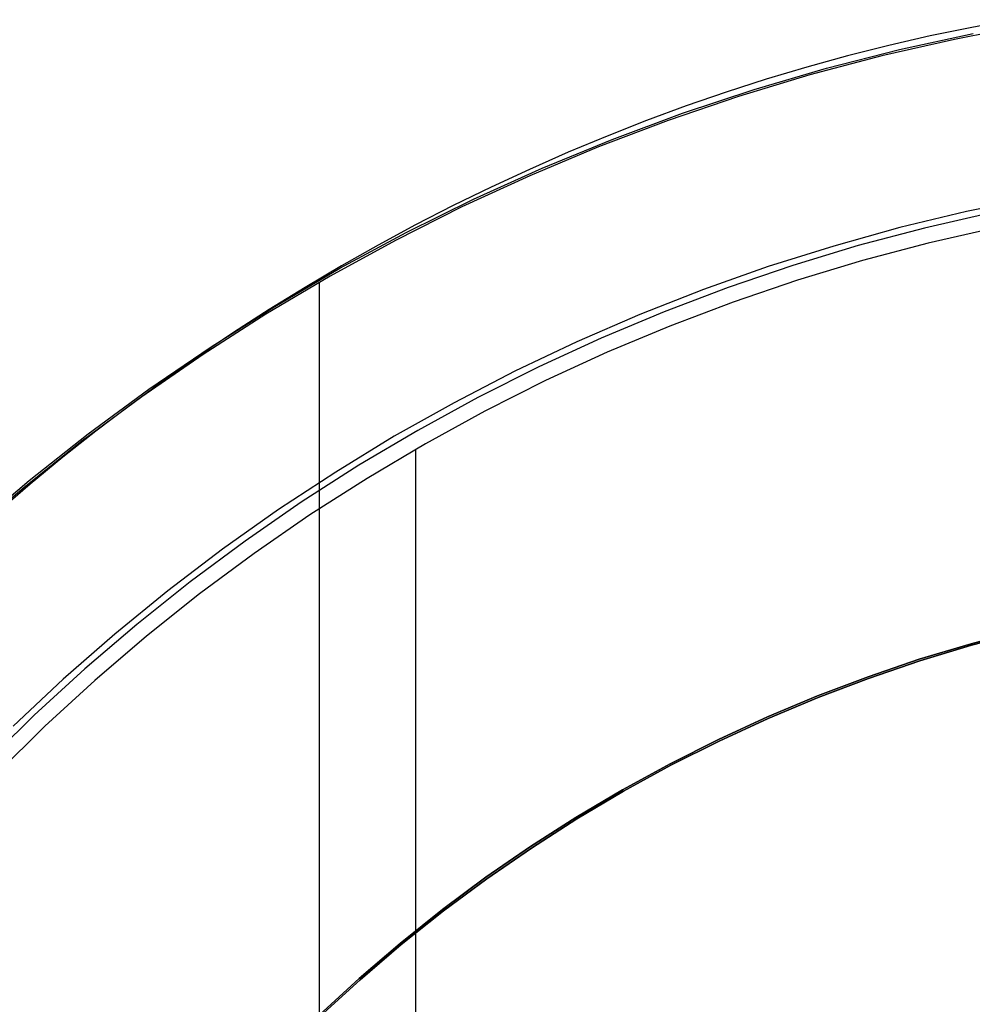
# Model space of a CAD drawing. Header units: millimetres. Extents: x 6038 to 7358, y -8545 to -7225.
# Tile 142 of 256: x 6682 to 6693, y -7871 to -7860. Entities that reach past the tile are written whole.
import ezdxf

# ---------------------------------------------------------------- set-up
doc = ezdxf.new("R2010")
doc.units = ezdxf.units.MM

msp = doc.modelspace()

# ---------------------------------------------------------------- linework, layer by layer
at = {"color": 7, "true_color": 0xffffff}
for p, q in [((6693.861, -7859.997, 142.155), (6693.377, -7860.086, 142.155)), ((6693.861, -7859.997, 142.155), (6693.377, -7860.086, 142.155)), ((6692.542, -7860.342, 218.059), (6693.394, -7860.156, 218.059)), ((6692.542, -7860.342, 218.059), (6693.394, -7860.156, 218.059)), ((6693.377, -7860.086, 142.155), (6692.896, -7860.185, 142.155)), ((6693.377, -7860.086, 142.155), (6692.896, -7860.185, 142.155)), ((6694.026, -7860.061, 108.234), (6693.18, -7860.224, 108.234)), ((6694.026, -7860.061, 125.195), (6693.18, -7860.224, 125.195)), ((6694.026, -7860.061, 108.234), (6693.18, -7860.224, 108.234)), ((6693.18, -7860.224, 108.234), (6692.339, -7860.415, 108.234)), ((6693.18, -7860.224, 125.195), (6692.339, -7860.415, 125.195)), ((6693.18, -7860.224, 108.234), (6692.339, -7860.415, 108.234)), ((6692.896, -7860.185, 142.155), (6692.418, -7860.295, 142.155)), ((6692.896, -7860.185, 142.155), (6692.418, -7860.295, 142.155)), ((6691.697, -7860.559, 218.059), (6692.542, -7860.342, 218.059)), ((6691.697, -7860.559, 218.059), (6692.542, -7860.342, 218.059)), ((6692.418, -7860.295, 142.155), (6691.942, -7860.415, 142.155)), ((6692.418, -7860.295, 142.155), (6691.942, -7860.415, 142.155)), ((6691.942, -7860.415, 142.155), (6691.47, -7860.545, 142.155)), ((6691.942, -7860.415, 142.155), (6691.47, -7860.545, 142.155)), ((6692.339, -7860.415, 108.234), (6691.506, -7860.636, 108.234)), ((6692.339, -7860.415, 125.195), (6691.506, -7860.636, 125.195)), ((6692.339, -7860.415, 108.234), (6691.506, -7860.636, 108.234)), ((6690.861, -7860.804, 218.059), (6691.697, -7860.559, 218.059)), ((6690.861, -7860.804, 218.059), (6691.697, -7860.559, 218.059)), ((6691.47, -7860.545, 142.155), (6691.001, -7860.685, 142.155)), ((6691.47, -7860.545, 142.155), (6691.001, -7860.685, 142.155)), ((6691.001, -7860.685, 142.155), (6690.535, -7860.835, 142.155)), ((6691.001, -7860.685, 142.155), (6690.535, -7860.835, 142.155)), ((6691.506, -7860.636, 108.234), (6690.68, -7860.886, 108.234)), ((6691.506, -7860.636, 125.195), (6690.68, -7860.886, 125.195)), ((6691.506, -7860.636, 108.234), (6690.68, -7860.886, 108.234)), ((6690.033, -7861.079, 218.059), (6690.861, -7860.804, 218.059)), ((6690.033, -7861.079, 218.059), (6690.861, -7860.804, 218.059)), ((6690.535, -7860.835, 142.155), (6690.072, -7860.995, 142.155)), ((6690.535, -7860.835, 142.155), (6690.072, -7860.995, 142.155)), ((6690.68, -7860.886, 108.234), (6689.864, -7861.163, 108.234)), ((6690.68, -7860.886, 125.195), (6689.864, -7861.163, 125.195)), ((6690.68, -7860.886, 108.234), (6689.864, -7861.163, 108.234)), ((6689.216, -7861.382, 218.059), (6690.033, -7861.079, 218.059)), ((6689.216, -7861.382, 218.059), (6690.033, -7861.079, 218.059)), ((6690.072, -7860.995, 142.155), (6689.613, -7861.164, 142.155)), ((6690.072, -7860.995, 142.155), (6689.613, -7861.164, 142.155)), ((6689.864, -7861.163, 108.234), (6689.058, -7861.469, 108.234)), ((6689.864, -7861.163, 125.195), (6689.058, -7861.469, 125.195)), ((6689.864, -7861.163, 108.234), (6689.058, -7861.469, 108.234)), ((6689.613, -7861.164, 142.155), (6689.158, -7861.343, 142.155)), ((6689.613, -7861.164, 142.155), (6689.158, -7861.343, 142.155)), ((6688.409, -7861.713, 218.059), (6689.216, -7861.382, 218.059)), ((6688.409, -7861.713, 218.059), (6689.216, -7861.382, 218.059)), ((6689.158, -7861.343, 142.155), (6688.707, -7861.531, 142.155)), ((6689.158, -7861.343, 142.155), (6688.707, -7861.531, 142.155)), ((6688.707, -7861.531, 142.155), (6688.26, -7861.728, 142.155)), ((6688.707, -7861.531, 142.155), (6688.26, -7861.728, 142.155)), ((6689.058, -7861.469, 108.234), (6688.263, -7861.803, 108.234)), ((6689.058, -7861.469, 125.195), (6688.263, -7861.803, 125.195)), ((6689.058, -7861.469, 108.234), (6688.263, -7861.803, 108.234)), ((6687.615, -7862.073, 218.059), (6688.409, -7861.713, 218.059)), ((6687.615, -7862.073, 218.059), (6688.409, -7861.713, 218.059)), ((6688.26, -7861.728, 142.155), (6687.816, -7861.934, 142.155)), ((6688.26, -7861.728, 142.155), (6687.816, -7861.934, 142.155)), ((6688.263, -7861.803, 108.234), (6687.479, -7862.163, 108.234)), ((6688.263, -7861.803, 125.195), (6687.479, -7862.163, 125.195)), ((6688.263, -7861.803, 108.234), (6687.479, -7862.163, 108.234)), ((6687.816, -7861.934, 142.155), (6687.377, -7862.148, 142.155)), ((6687.816, -7861.934, 142.155), (6687.377, -7862.148, 142.155)), ((6686.834, -7862.46, 218.059), (6687.615, -7862.073, 218.059)), ((6686.834, -7862.46, 218.059), (6687.615, -7862.073, 218.059)), ((6694.094, -7862.057, 212.059), (6693.316, -7862.217, 212.059)), ((6694.094, -7862.057, 212.059), (6693.316, -7862.217, 212.059)), ((6687.479, -7862.163, 108.234), (6686.709, -7862.551, 108.234)), ((6687.479, -7862.163, 125.195), (6686.709, -7862.551, 125.195)), ((6687.479, -7862.163, 108.234), (6686.709, -7862.551, 108.234)), ((6687.377, -7862.148, 142.155), (6686.942, -7862.372, 142.155)), ((6687.377, -7862.148, 142.155), (6686.942, -7862.372, 142.155)), ((6693.316, -7862.217, 212.059), (6692.545, -7862.402, 212.059)), ((6693.316, -7862.217, 212.059), (6692.545, -7862.402, 212.059)), ((6693.602, -7862.232, 144.208), (6692.83, -7862.408, 144.208)), ((6686.942, -7862.372, 142.155), (6686.512, -7862.604, 142.155)), ((6686.942, -7862.372, 142.155), (6686.512, -7862.604, 142.155)), ((6692.545, -7862.402, 212.059), (6691.781, -7862.615, 212.059)), ((6692.545, -7862.402, 212.059), (6691.781, -7862.615, 212.059)), ((6692.83, -7862.408, 144.208), (6692.065, -7862.611, 144.208)), ((6693.638, -7862.407, 144.2), (6692.873, -7862.582, 144.2)), ((6693.638, -7862.407, 144.2), (6692.873, -7862.582, 144.2)), ((6686.709, -7862.551, 108.234), (6685.953, -7862.964, 108.234)), ((6686.709, -7862.551, 125.195), (6685.953, -7862.964, 125.195)), ((6686.709, -7862.551, 108.234), (6685.953, -7862.964, 108.234)), ((6686.066, -7862.873, 218.059), (6686.834, -7862.46, 218.059)), ((6686.066, -7862.873, 218.059), (6686.834, -7862.46, 218.059)), ((6686.512, -7862.604, 142.155), (6686.086, -7862.845, 142.155)), ((6686.512, -7862.604, 142.155), (6686.086, -7862.845, 142.155)), ((6691.781, -7862.615, 212.059), (6691.024, -7862.853, 212.059)), ((6691.781, -7862.615, 212.059), (6691.024, -7862.853, 212.059)), ((6692.065, -7862.611, 144.208), (6691.308, -7862.84, 144.208)), ((6692.873, -7862.582, 144.2), (6692.114, -7862.783, 144.2)), ((6692.873, -7862.582, 144.2), (6692.114, -7862.783, 144.2)), ((6692.114, -7862.783, 144.2), (6691.362, -7863.01, 144.2)), ((6692.114, -7862.783, 144.2), (6691.362, -7863.01, 144.2)), ((6685.314, -7863.314, 218.059), (6686.066, -7862.873, 218.059)), ((6685.314, -7863.314, 218.059), (6686.066, -7862.873, 218.059)), ((6686.086, -7862.845, 142.155), (6685.665, -7863.094, 142.155)), ((6686.086, -7862.845, 142.155), (6685.665, -7863.094, 142.155)), ((6691.024, -7862.853, 212.059), (6690.276, -7863.118, 212.059)), ((6691.024, -7862.853, 212.059), (6690.276, -7863.118, 212.059)), ((6691.308, -7862.84, 144.208), (6690.558, -7863.095, 144.208)), ((6685.953, -7862.964, 108.234), (6685.211, -7863.404, 108.234)), ((6685.953, -7862.964, 125.195), (6685.211, -7863.404, 125.195)), ((6685.953, -7862.964, 108.234), (6685.211, -7863.404, 108.234)), ((6691.362, -7863.01, 144.2), (6690.619, -7863.263, 144.2)), ((6691.362, -7863.01, 144.2), (6690.619, -7863.263, 144.2)), ((6685.665, -7863.094, 142.155), (6685.249, -7863.351, 142.155)), ((6685.665, -7863.094, 142.155), (6685.249, -7863.351, 142.155)), ((6685.828, -7863.036, 108.234), (6685.828, -7871.539, 108.234)), ((6690.276, -7863.118, 212.059), (6689.538, -7863.408, 212.059)), ((6690.276, -7863.118, 212.059), (6689.538, -7863.408, 212.059)), ((6690.558, -7863.095, 144.208), (6689.818, -7863.375, 144.208)), ((6684.577, -7863.78, 218.059), (6685.314, -7863.314, 218.059)), ((6684.577, -7863.78, 218.059), (6685.314, -7863.314, 218.059)), ((6685.249, -7863.351, 142.155), (6684.838, -7863.617, 142.155)), ((6685.249, -7863.351, 142.155), (6684.838, -7863.617, 142.155)), ((6690.619, -7863.263, 144.2), (6689.885, -7863.541, 144.2)), ((6690.619, -7863.263, 144.2), (6689.885, -7863.541, 144.2)), ((6685.211, -7863.404, 108.234), (6684.485, -7863.869, 108.234)), ((6685.211, -7863.404, 125.195), (6684.485, -7863.869, 125.195)), ((6685.211, -7863.404, 108.234), (6684.485, -7863.869, 108.234)), ((6689.538, -7863.408, 212.059), (6688.81, -7863.723, 212.059)), ((6689.538, -7863.408, 212.059), (6688.81, -7863.723, 212.059)), ((6689.818, -7863.375, 144.208), (6689.089, -7863.681, 144.208)), ((6689.885, -7863.541, 144.2), (6689.16, -7863.845, 144.2)), ((6689.885, -7863.541, 144.2), (6689.16, -7863.845, 144.2)), ((6684.838, -7863.617, 142.155), (6684.432, -7863.89, 142.155)), ((6684.838, -7863.617, 142.155), (6684.432, -7863.89, 142.155)), ((6689.089, -7863.681, 144.208), (6688.37, -7864.012, 144.208)), ((6683.857, -7864.272, 218.059), (6684.577, -7863.78, 218.059)), ((6683.857, -7864.272, 218.059), (6684.577, -7863.78, 218.059)), ((6688.81, -7863.723, 212.059), (6688.093, -7864.063, 212.059)), ((6688.81, -7863.723, 212.059), (6688.093, -7864.063, 212.059)), ((6684.485, -7863.869, 108.234), (6683.775, -7864.359, 108.234)), ((6684.485, -7863.869, 125.195), (6683.775, -7864.359, 125.195)), ((6684.485, -7863.869, 108.234), (6683.775, -7864.359, 108.234)), ((6684.432, -7863.89, 142.155), (6684.031, -7864.171, 142.155)), ((6684.432, -7863.89, 142.155), (6684.031, -7864.171, 142.155)), ((6689.16, -7863.845, 144.2), (6688.447, -7864.173, 144.2)), ((6689.16, -7863.845, 144.2), (6688.447, -7864.173, 144.2)), ((6688.37, -7864.012, 144.208), (6687.663, -7864.368, 144.208)), ((6688.093, -7864.063, 212.059), (6687.389, -7864.428, 212.059)), ((6688.093, -7864.063, 212.059), (6687.389, -7864.428, 212.059)), ((6683.155, -7864.789, 218.059), (6683.857, -7864.272, 218.059)), ((6683.155, -7864.789, 218.059), (6683.857, -7864.272, 218.059)), ((6684.031, -7864.171, 142.155), (6683.635, -7864.46, 142.155)), ((6684.031, -7864.171, 142.155), (6683.635, -7864.46, 142.155)), ((6688.447, -7864.173, 144.2), (6687.746, -7864.526, 144.2)), ((6688.447, -7864.173, 144.2), (6687.746, -7864.526, 144.2)), ((6683.775, -7864.359, 108.234), (6683.083, -7864.873, 108.234)), ((6683.775, -7864.359, 125.195), (6683.083, -7864.873, 125.195)), ((6683.775, -7864.359, 108.234), (6683.083, -7864.873, 108.234)), ((6687.663, -7864.368, 144.208), (6686.969, -7864.748, 144.208)), ((6683.635, -7864.46, 142.155), (6683.245, -7864.756, 142.155)), ((6683.635, -7864.46, 142.155), (6683.245, -7864.756, 142.155)), ((6687.389, -7864.428, 212.059), (6686.697, -7864.817, 212.059)), ((6687.389, -7864.428, 212.059), (6686.697, -7864.817, 212.059)), ((6687.746, -7864.526, 144.2), (6687.057, -7864.903, 144.2)), ((6687.746, -7864.526, 144.2), (6687.057, -7864.903, 144.2)), ((6682.471, -7865.329, 218.059), (6683.155, -7864.789, 218.059)), ((6682.471, -7865.329, 218.059), (6683.155, -7864.789, 218.059)), ((6683.245, -7864.756, 142.155), (6682.861, -7865.06, 142.155)), ((6683.245, -7864.756, 142.155), (6682.861, -7865.06, 142.155)), ((6686.697, -7864.817, 212.059), (6686.02, -7865.23, 212.059)), ((6686.697, -7864.817, 212.059), (6686.02, -7865.23, 212.059)), ((6686.969, -7864.748, 144.208), (6686.288, -7865.151, 144.208)), ((6683.083, -7864.873, 108.234), (6682.409, -7865.411, 108.234)), ((6683.083, -7864.873, 125.195), (6682.409, -7865.411, 125.195)), ((6683.083, -7864.873, 108.234), (6682.409, -7865.411, 108.234)), ((6687.057, -7864.903, 144.2), (6686.381, -7865.303, 144.2)), ((6687.057, -7864.903, 144.2), (6686.381, -7865.303, 144.2)), ((6682.861, -7865.06, 142.155), (6682.482, -7865.371, 142.155)), ((6682.861, -7865.06, 142.155), (6682.482, -7865.371, 142.155)), ((6686.943, -7864.968, 144.2), (6686.943, -7877.876, 144.2)), ((6686.288, -7865.151, 144.208), (6685.621, -7865.578, 144.208)), ((6686.02, -7865.23, 212.059), (6685.357, -7865.665, 212.059)), ((6686.02, -7865.23, 212.059), (6685.357, -7865.665, 212.059)), ((6682.409, -7865.411, 108.234), (6681.754, -7865.971, 108.234)), ((6682.409, -7865.411, 125.195), (6681.754, -7865.971, 125.195)), ((6682.409, -7865.411, 108.234), (6681.754, -7865.971, 108.234)), ((6681.806, -7865.894, 218.059), (6682.471, -7865.329, 218.059)), ((6681.806, -7865.894, 218.059), (6682.471, -7865.329, 218.059)), ((6682.482, -7865.371, 142.155), (6682.109, -7865.689, 142.155)), ((6682.482, -7865.371, 142.155), (6682.109, -7865.689, 142.155)), ((6686.381, -7865.303, 144.2), (6685.72, -7865.727, 144.2)), ((6686.381, -7865.303, 144.2), (6685.72, -7865.727, 144.2)), ((6685.621, -7865.578, 144.208), (6684.97, -7866.028, 144.208)), ((6685.357, -7865.665, 212.059), (6684.709, -7866.123, 212.059)), ((6685.357, -7865.665, 212.059), (6684.709, -7866.123, 212.059)), ((6685.72, -7865.727, 144.2), (6685.074, -7866.173, 144.2)), ((6685.72, -7865.727, 144.2), (6685.074, -7866.173, 144.2)), ((6684.97, -7866.028, 144.208), (6684.335, -7866.499, 144.208)), ((6684.709, -7866.123, 212.059), (6684.078, -7866.604, 212.059)), ((6684.709, -7866.123, 212.059), (6684.078, -7866.604, 212.059)), ((6685.074, -7866.173, 144.2), (6684.444, -7866.641, 144.2)), ((6685.074, -7866.173, 144.2), (6684.444, -7866.641, 144.2)), ((6684.335, -7866.499, 144.208), (6683.716, -7866.993, 144.208)), ((6684.078, -7866.604, 212.059), (6683.463, -7867.106, 212.059)), ((6684.078, -7866.604, 212.059), (6683.463, -7867.106, 212.059)), ((6684.444, -7866.641, 144.2), (6683.83, -7867.13, 144.2)), ((6684.444, -7866.641, 144.2), (6683.83, -7867.13, 144.2)), ((6683.716, -7866.993, 144.208), (6683.115, -7867.507, 144.208)), ((6683.463, -7867.106, 212.059), (6682.867, -7867.628, 212.059)), ((6683.463, -7867.106, 212.059), (6682.867, -7867.628, 212.059)), ((6693.37, -7867.216, 51.1), (6693.976, -7867.056, 51.1)), ((6693.976, -7867.056, 43.5), (6693.37, -7867.216, 43.5)), ((6693.976, -7867.056, 47.3), (6693.37, -7867.216, 47.3)), ((6693.37, -7867.216, 51.1), (6693.976, -7867.056, 51.1)), ((6693.376, -7867.234, 108.234), (6693.98, -7867.074, 108.234)), ((6693.98, -7867.074, 105.1), (6693.376, -7867.234, 105.1)), ((6693.376, -7867.234, 108.234), (6693.98, -7867.074, 108.234)), ((6693.98, -7867.074, 106.667), (6693.376, -7867.234, 106.667)), ((6693.98, -7867.074, 105.1), (6693.376, -7867.234, 105.1)), ((6683.83, -7867.13, 144.2), (6683.233, -7867.641, 144.2)), ((6683.83, -7867.13, 144.2), (6683.233, -7867.641, 144.2)), ((6692.771, -7867.397, 51.1), (6693.37, -7867.216, 51.1)), ((6693.37, -7867.216, 43.5), (6692.771, -7867.397, 43.5)), ((6693.37, -7867.216, 47.3), (6692.771, -7867.397, 47.3)), ((6692.771, -7867.397, 51.1), (6693.37, -7867.216, 51.1)), ((6692.777, -7867.415, 108.234), (6693.376, -7867.234, 108.234)), ((6693.376, -7867.234, 105.1), (6692.777, -7867.415, 105.1)), ((6692.777, -7867.415, 108.234), (6693.376, -7867.234, 108.234)), ((6693.376, -7867.234, 106.667), (6692.777, -7867.415, 106.667)), ((6693.376, -7867.234, 105.1), (6692.777, -7867.415, 105.1)), ((6692.178, -7867.599, 51.1), (6692.771, -7867.397, 51.1)), ((6692.771, -7867.397, 43.5), (6692.178, -7867.599, 43.5)), ((6692.771, -7867.397, 47.3), (6692.178, -7867.599, 47.3)), ((6692.178, -7867.599, 51.1), (6692.771, -7867.397, 51.1)), ((6692.185, -7867.617, 108.234), (6692.777, -7867.415, 108.234)), ((6692.777, -7867.415, 105.1), (6692.185, -7867.617, 105.1)), ((6692.185, -7867.617, 108.234), (6692.777, -7867.415, 108.234)), ((6692.777, -7867.415, 106.667), (6692.185, -7867.617, 106.667)), ((6692.777, -7867.415, 105.1), (6692.185, -7867.617, 105.1)), ((6683.115, -7867.507, 144.208), (6682.531, -7868.042, 144.208)), ((6682.867, -7867.628, 212.059), (6682.288, -7868.171, 212.059)), ((6682.867, -7867.628, 212.059), (6682.288, -7868.171, 212.059)), ((6683.233, -7867.641, 144.2), (6682.654, -7868.172, 144.2)), ((6683.233, -7867.641, 144.2), (6682.654, -7868.172, 144.2)), ((6691.593, -7867.821, 51.1), (6692.178, -7867.599, 51.1)), ((6692.178, -7867.599, 43.5), (6691.593, -7867.821, 43.5)), ((6692.178, -7867.599, 47.3), (6691.593, -7867.821, 47.3)), ((6691.593, -7867.821, 51.1), (6692.178, -7867.599, 51.1)), ((6691.6, -7867.839, 108.234), (6692.185, -7867.617, 108.234)), ((6692.185, -7867.617, 105.1), (6691.6, -7867.839, 105.1)), ((6691.6, -7867.839, 108.234), (6692.185, -7867.617, 108.234)), ((6692.185, -7867.617, 106.667), (6691.6, -7867.839, 106.667)), ((6692.185, -7867.617, 105.1), (6691.6, -7867.839, 105.1)), ((6691.015, -7868.063, 51.1), (6691.593, -7867.821, 51.1)), ((6691.593, -7867.821, 43.5), (6691.015, -7868.063, 43.5)), ((6691.593, -7867.821, 47.3), (6691.015, -7868.063, 47.3)), ((6691.015, -7868.063, 51.1), (6691.593, -7867.821, 51.1)), ((6691.023, -7868.08, 108.234), (6691.6, -7867.839, 108.234)), ((6691.6, -7867.839, 105.1), (6691.023, -7868.08, 105.1)), ((6691.023, -7868.08, 108.234), (6691.6, -7867.839, 108.234)), ((6691.6, -7867.839, 106.667), (6691.023, -7868.08, 106.667)), ((6691.6, -7867.839, 105.1), (6691.023, -7868.08, 105.1)), ((6682.531, -7868.042, 144.208), (6681.967, -7868.597, 144.208)), ((6690.447, -7868.325, 51.1), (6691.015, -7868.063, 51.1)), ((6691.015, -7868.063, 43.5), (6690.447, -7868.325, 43.5)), ((6691.015, -7868.063, 47.3), (6690.447, -7868.325, 47.3)), ((6690.447, -7868.325, 51.1), (6691.015, -7868.063, 51.1)), ((6690.455, -7868.342, 108.234), (6691.023, -7868.08, 108.234)), ((6691.023, -7868.08, 105.1), (6690.455, -7868.342, 105.1)), ((6690.455, -7868.342, 108.234), (6691.023, -7868.08, 108.234)), ((6691.023, -7868.08, 106.667), (6690.455, -7868.342, 106.667)), ((6691.023, -7868.08, 105.1), (6690.455, -7868.342, 105.1)), ((6682.654, -7868.172, 144.2), (6682.094, -7868.722, 144.2)), ((6682.654, -7868.172, 144.2), (6682.094, -7868.722, 144.2)), ((6689.887, -7868.606, 51.1), (6690.447, -7868.325, 51.1)), ((6690.447, -7868.325, 43.5), (6689.887, -7868.606, 43.5)), ((6690.447, -7868.325, 47.3), (6689.887, -7868.606, 47.3)), ((6689.887, -7868.606, 51.1), (6690.447, -7868.325, 51.1)), ((6689.896, -7868.623, 108.234), (6690.455, -7868.342, 108.234)), ((6690.455, -7868.342, 105.1), (6689.896, -7868.623, 105.1)), ((6689.896, -7868.623, 108.234), (6690.455, -7868.342, 108.234)), ((6690.455, -7868.342, 106.667), (6689.896, -7868.623, 106.667)), ((6690.455, -7868.342, 105.1), (6689.896, -7868.623, 105.1)), ((6689.338, -7868.907, 51.1), (6689.887, -7868.606, 51.1)), ((6689.887, -7868.606, 43.5), (6689.338, -7868.907, 43.5)), ((6689.887, -7868.606, 47.3), (6689.338, -7868.907, 47.3)), ((6689.338, -7868.907, 51.1), (6689.887, -7868.606, 51.1)), ((6689.347, -7868.923, 108.234), (6689.896, -7868.623, 108.234)), ((6689.896, -7868.623, 105.1), (6689.347, -7868.923, 105.1)), ((6689.347, -7868.923, 108.234), (6689.896, -7868.623, 108.234)), ((6689.896, -7868.623, 106.667), (6689.347, -7868.923, 106.667)), ((6689.896, -7868.623, 105.1), (6689.347, -7868.923, 105.1)), ((6688.799, -7869.226, 51.1), (6689.338, -7868.907, 51.1)), ((6689.338, -7868.907, 43.5), (6688.799, -7869.226, 43.5)), ((6689.338, -7868.907, 47.3), (6688.799, -7869.226, 47.3)), ((6688.799, -7869.226, 51.1), (6689.338, -7868.907, 51.1)), ((6688.809, -7869.242, 108.234), (6689.347, -7868.923, 108.234)), ((6689.347, -7868.923, 105.1), (6688.809, -7869.242, 105.1)), ((6688.809, -7869.242, 108.234), (6689.347, -7868.923, 108.234)), ((6689.347, -7868.923, 106.667), (6688.809, -7869.242, 106.667)), ((6689.347, -7868.923, 105.1), (6688.809, -7869.242, 105.1)), ((6688.272, -7869.564, 51.1), (6688.799, -7869.226, 51.1)), ((6688.799, -7869.226, 43.5), (6688.272, -7869.564, 43.5)), ((6688.799, -7869.226, 47.3), (6688.272, -7869.564, 47.3)), ((6688.272, -7869.564, 51.1), (6688.799, -7869.226, 51.1)), ((6688.283, -7869.58, 108.234), (6688.809, -7869.242, 108.234)), ((6688.809, -7869.242, 105.1), (6688.283, -7869.58, 105.1)), ((6688.283, -7869.58, 108.234), (6688.809, -7869.242, 108.234)), ((6688.809, -7869.242, 106.667), (6688.283, -7869.58, 106.667)), ((6688.809, -7869.242, 105.1), (6688.283, -7869.58, 105.1)), ((6687.757, -7869.919, 51.1), (6688.272, -7869.564, 51.1)), ((6688.272, -7869.564, 43.5), (6687.757, -7869.919, 43.5)), ((6688.272, -7869.564, 47.3), (6687.757, -7869.919, 47.3)), ((6687.757, -7869.919, 51.1), (6688.272, -7869.564, 51.1)), ((6687.768, -7869.935, 108.234), (6688.283, -7869.58, 108.234)), ((6688.283, -7869.58, 105.1), (6687.768, -7869.935, 105.1)), ((6687.768, -7869.935, 108.234), (6688.283, -7869.58, 108.234)), ((6688.283, -7869.58, 106.667), (6687.768, -7869.935, 106.667)), ((6688.283, -7869.58, 105.1), (6687.768, -7869.935, 105.1)), ((6687.254, -7870.293, 51.1), (6687.757, -7869.919, 51.1)), ((6687.757, -7869.919, 43.5), (6687.254, -7870.293, 43.5)), ((6687.757, -7869.919, 47.3), (6687.254, -7870.293, 47.3)), ((6687.254, -7870.293, 51.1), (6687.757, -7869.919, 51.1)), ((6687.266, -7870.308, 108.234), (6687.768, -7869.935, 108.234)), ((6687.768, -7869.935, 105.1), (6687.266, -7870.308, 105.1)), ((6687.266, -7870.308, 108.234), (6687.768, -7869.935, 108.234)), ((6687.768, -7869.935, 106.667), (6687.266, -7870.308, 106.667)), ((6687.768, -7869.935, 105.1), (6687.266, -7870.308, 105.1)), ((6686.764, -7870.683, 51.1), (6687.254, -7870.293, 51.1)), ((6687.254, -7870.293, 43.5), (6686.764, -7870.683, 43.5)), ((6687.254, -7870.293, 47.3), (6686.764, -7870.683, 47.3)), ((6686.764, -7870.683, 51.1), (6687.254, -7870.293, 51.1)), ((6686.777, -7870.698, 108.234), (6687.266, -7870.308, 108.234)), ((6687.266, -7870.308, 105.1), (6686.777, -7870.698, 105.1)), ((6686.777, -7870.698, 108.234), (6687.266, -7870.308, 108.234)), ((6687.266, -7870.308, 106.667), (6686.777, -7870.698, 106.667)), ((6687.266, -7870.308, 105.1), (6686.777, -7870.698, 105.1)), ((6686.289, -7871.09, 51.1), (6686.764, -7870.683, 51.1)), ((6686.764, -7870.683, 43.5), (6686.289, -7871.09, 43.5)), ((6686.764, -7870.683, 47.3), (6686.289, -7871.09, 47.3)), ((6686.289, -7871.09, 51.1), (6686.764, -7870.683, 51.1)), ((6686.301, -7871.104, 108.234), (6686.777, -7870.698, 108.234)), ((6686.777, -7870.698, 105.1), (6686.301, -7871.104, 105.1)), ((6686.301, -7871.104, 108.234), (6686.777, -7870.698, 108.234)), ((6686.777, -7870.698, 106.667), (6686.301, -7871.104, 106.667)), ((6686.777, -7870.698, 105.1), (6686.301, -7871.104, 105.1)), ((6685.827, -7871.513, 51.1), (6686.289, -7871.09, 51.1)), ((6686.289, -7871.09, 43.5), (6685.827, -7871.513, 43.5)), ((6686.289, -7871.09, 47.3), (6685.827, -7871.513, 47.3)), ((6685.827, -7871.513, 51.1), (6686.289, -7871.09, 51.1)), ((6685.84, -7871.527, 108.234), (6686.301, -7871.104, 108.234)), ((6686.301, -7871.104, 105.1), (6685.84, -7871.527, 105.1)), ((6685.84, -7871.527, 108.234), (6686.301, -7871.104, 108.234)), ((6686.301, -7871.104, 106.667), (6685.84, -7871.527, 106.667)), ((6686.301, -7871.104, 105.1), (6685.84, -7871.527, 105.1))]:
    msp.add_line(p, q, dxfattribs=at)

doc.saveas('drawing.dxf')
